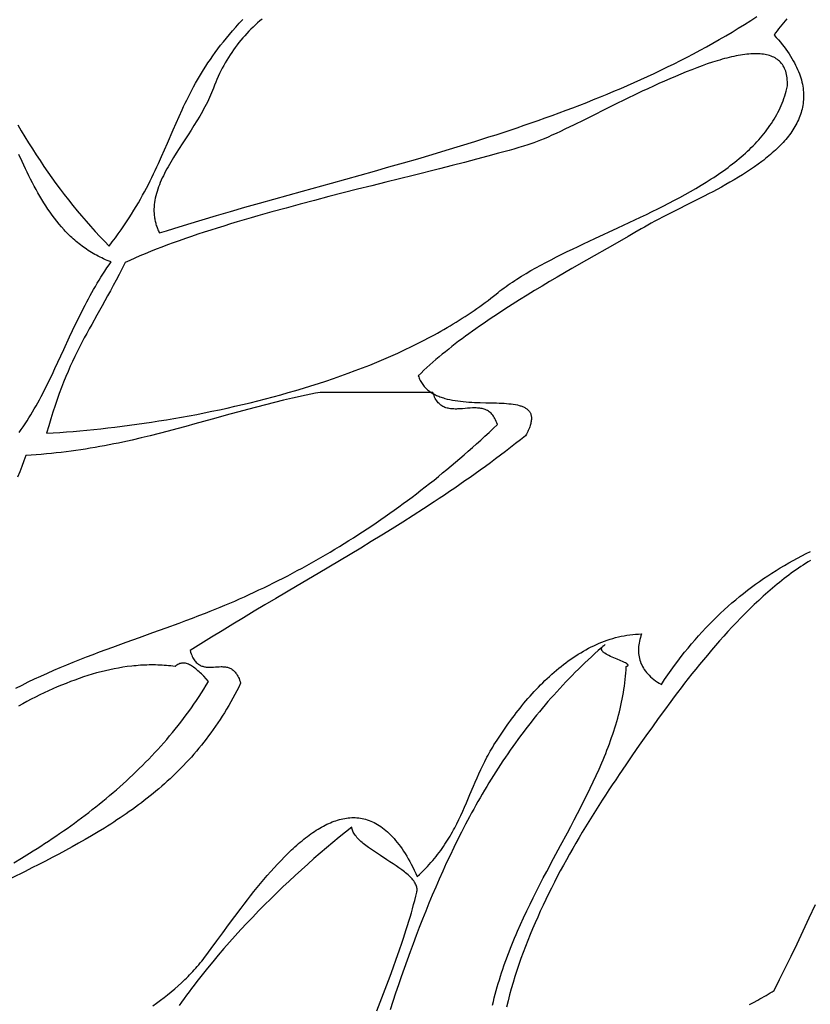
# Model space of a CAD drawing. Extents: x 0 to 600, y 0 to 588.
# Tile 44 of 55: x 336 to 385, y 193 to 254. Entities that reach past the tile are written whole.
import ezdxf

# ---------------------------------------------------------------- set-up
doc = ezdxf.new("R2010")
doc.units = 0

msp = doc.modelspace()

# ---------------------------------------------------------------- linework, layer by layer
for points in [[(383.452, 253.664), (383.247, 253.415), (383.148, 253.29), (383.049, 253.164), (382.953, 253.039), (382.859, 252.913), (382.766, 252.787), (382.675, 252.66), (382.81, 252.51), (382.94, 252.36), (383.064, 252.212), (383.182, 252.065), (383.295, 251.919), (383.402, 251.775), (383.504, 251.632), (383.601, 251.489), (383.692, 251.349), (383.778, 251.209), (383.859, 251.07), (383.934, 250.933), (384.005, 250.796), (384.071, 250.661), (384.132, 250.527), (384.187, 250.394), (384.238, 250.262), (384.285, 250.131), (384.326, 250.002), (384.364, 249.873), (384.396, 249.746), (384.424, 249.619), (384.448, 249.494), (384.467, 249.37), (384.482, 249.246), (384.492, 249.124), (384.499, 249.003), (384.501, 248.883), (384.499, 248.764), (384.493, 248.645), (384.484, 248.528), (384.47, 248.412), (384.453, 248.297), (384.431, 248.183), (384.407, 248.069), (384.378, 247.957), (384.346, 247.846), (384.31, 247.735), (384.271, 247.626), (384.229, 247.517), (384.183, 247.41), (384.134, 247.303), (384.082, 247.197), (384.026, 247.092), (383.968, 246.988), (383.906, 246.885), (383.842, 246.783), (383.775, 246.681), (383.704, 246.581), (383.631, 246.481), (383.556, 246.382), (383.477, 246.284), (383.396, 246.186), (383.313, 246.09), (383.227, 245.994), (383.139, 245.899), (383.048, 245.805), (382.955, 245.712), (382.86, 245.62), (382.762, 245.528), (382.663, 245.437), (382.561, 245.347), (382.458, 245.257), (382.352, 245.168), (382.245, 245.08), (382.136, 244.993), (382.025, 244.906), (381.912, 244.82), (381.683, 244.65), (381.447, 244.483), (381.206, 244.319), (380.96, 244.157), (380.709, 243.997), (380.454, 243.84), (380.196, 243.686), (379.935, 243.533), (379.671, 243.383), (379.405, 243.235), (379.138, 243.089), (378.87, 242.946), (378.601, 242.804), (378.332, 242.664), (377.796, 242.39), (377.265, 242.123), (376.744, 241.862), (376.237, 241.607), (375.747, 241.357), (375.51, 241.234), (375.278, 241.112), (375.053, 240.992), (374.835, 240.872), (374.624, 240.753), (374.42, 240.635), (374.028, 240.405), (373.625, 240.171), (372.792, 239.693), (371.038, 238.694), (370.129, 238.173), (369.67, 237.908), (369.207, 237.638), (368.743, 237.366), (368.278, 237.089), (367.812, 236.81), (367.347, 236.527), (366.883, 236.24), (366.421, 235.95), (365.962, 235.656), (365.506, 235.359), (365.055, 235.059), (364.609, 234.755), (364.388, 234.602), (364.168, 234.448), (363.95, 234.293), (363.734, 234.137), (363.52, 233.98), (363.308, 233.823), (363.097, 233.665), (362.889, 233.505), (362.683, 233.345), (362.479, 233.185), (362.278, 233.023), (362.079, 232.86), (361.883, 232.697), (361.689, 232.533), (361.499, 232.368), (361.311, 232.202), (361.126, 232.035), (360.944, 231.868), (360.765, 231.699), (360.59, 231.53), (360.617, 231.454), (360.646, 231.38), (360.678, 231.308), (360.712, 231.239), (360.748, 231.172), (360.787, 231.107), (360.827, 231.045), (360.87, 230.985), (360.914, 230.927), (360.961, 230.87), (361.009, 230.816), (361.06, 230.765), (361.112, 230.715), (361.166, 230.666), (361.222, 230.62), (361.279, 230.576), (361.338, 230.533), (361.399, 230.493), (361.461, 230.454), (361.525, 230.416), (361.59, 230.381), (361.657, 230.347), (361.725, 230.314), (361.794, 230.283), (361.865, 230.254), (361.937, 230.226), (362.01, 230.2), (362.084, 230.174), (362.159, 230.151), (362.235, 230.128), (362.391, 230.087), (362.55, 230.05), (362.713, 230.018), (362.878, 229.99), (363.046, 229.966), (363.216, 229.945), (363.387, 229.927), (363.56, 229.912), (363.735, 229.9), (363.909, 229.89), (364.084, 229.881), (364.434, 229.869), (364.78, 229.86), (365.119, 229.853), (365.45, 229.844), (365.61, 229.838), (365.767, 229.831), (365.921, 229.822), (366.07, 229.811), (366.215, 229.798), (366.354, 229.783), (366.489, 229.764), (366.617, 229.743), (366.74, 229.717), (366.856, 229.688), (366.912, 229.672), (366.965, 229.655), (367.017, 229.637), (367.067, 229.617), (367.116, 229.597), (367.162, 229.575), (367.206, 229.552), (367.249, 229.527), (367.289, 229.501), (367.327, 229.474), (367.363, 229.445), (367.397, 229.415), (367.428, 229.383), (367.457, 229.35), (367.484, 229.315), (367.509, 229.279), (367.531, 229.241), (367.55, 229.201), (367.567, 229.159), (367.581, 229.116), (367.593, 229.071), (367.602, 229.023), (367.608, 228.974), (367.612, 228.923), (367.613, 228.87), (367.61, 228.815), (367.605, 228.758), (367.597, 228.699), (367.586, 228.638), (367.572, 228.574), (367.555, 228.508), (367.535, 228.44), (367.511, 228.37), (367.484, 228.297), (367.454, 228.222), (367.421, 228.144), (367.384, 228.064), (367.344, 227.982), (367.3, 227.897), (367.253, 227.809), (366.944, 227.563), (366.633, 227.319), (366.322, 227.078), (366.01, 226.839), (365.697, 226.603), (365.384, 226.368), (365.07, 226.136), (364.755, 225.906), (364.439, 225.677), (364.123, 225.451), (363.806, 225.227), (363.489, 225.004), (363.17, 224.783), (362.851, 224.564), (362.532, 224.346), (362.212, 224.131), (361.891, 223.916), (361.57, 223.703), (360.926, 223.282), (360.28, 222.865), (359.632, 222.454), (358.982, 222.046), (358.33, 221.642), (357.676, 221.242), (357.022, 220.844), (356.365, 220.449), (355.708, 220.056), (354.389, 219.273), (353.067, 218.491), (351.743, 217.708), (351.079, 217.315), (350.416, 216.92), (349.752, 216.522), (349.089, 216.121), (348.425, 215.717), (347.761, 215.31), (347.098, 214.898), (346.435, 214.481), (346.466, 214.381), (346.499, 214.288), (346.534, 214.202), (346.57, 214.121), (346.608, 214.046), (346.647, 213.977), (346.688, 213.913), (346.73, 213.855), (346.773, 213.801), (346.818, 213.752), (346.863, 213.708), (346.91, 213.668), (346.958, 213.633), (347.007, 213.601), (347.057, 213.573), (347.108, 213.549), (347.16, 213.528), (347.213, 213.51), (347.267, 213.495), (347.321, 213.483), (347.376, 213.473), (347.431, 213.466), (347.487, 213.46), (347.544, 213.457), (347.6, 213.455), (347.658, 213.455), (347.773, 213.458), (347.89, 213.464), (348.006, 213.472), (348.123, 213.48), (348.239, 213.487), (348.355, 213.49), (348.412, 213.489), (348.469, 213.488), (348.525, 213.484), (348.581, 213.479), (348.636, 213.472), (348.691, 213.462), (348.745, 213.45), (348.798, 213.435), (348.85, 213.417), (348.902, 213.396), (348.953, 213.372), (349.002, 213.345), (349.051, 213.313), (349.099, 213.278), (349.145, 213.238), (349.191, 213.194), (349.235, 213.145), (349.278, 213.092), (349.319, 213.034), (349.359, 212.97), (349.398, 212.901), (349.435, 212.826), (349.471, 212.746), (349.505, 212.659), (349.537, 212.567), (349.568, 212.467), (349.45, 212.227), (349.33, 211.989), (349.208, 211.755), (349.084, 211.525), (348.958, 211.297), (348.829, 211.073), (348.699, 210.852), (348.566, 210.634), (348.432, 210.419), (348.295, 210.207), (348.157, 209.998), (348.016, 209.792), (347.874, 209.589), (347.73, 209.389), (347.584, 209.192), (347.436, 208.997), (347.287, 208.805), (347.135, 208.616), (346.982, 208.429), (346.827, 208.245), (346.671, 208.064), (346.512, 207.885), (346.353, 207.709), (346.191, 207.535), (346.028, 207.363), (345.863, 207.194), (345.697, 207.027), (345.529, 206.863), (345.36, 206.7), (345.19, 206.54), (345.017, 206.382), (344.844, 206.226), (344.669, 206.072), (344.493, 205.92), (344.315, 205.77), (344.136, 205.622), (343.956, 205.476), (343.775, 205.332), (343.592, 205.189), (343.408, 205.049), (343.223, 204.91), (343.037, 204.772), (342.849, 204.636), (342.661, 204.502), (342.471, 204.37), (342.281, 204.239), (342.089, 204.109), (341.896, 203.981), (341.703, 203.854), (341.508, 203.728), (341.313, 203.604), (341.116, 203.481), (340.721, 203.238), (340.322, 203), (339.921, 202.767), (339.516, 202.536), (339.109, 202.31), (338.699, 202.086), (338.287, 201.865), (337.873, 201.647), (337.458, 201.431), (337.04, 201.216), (336.621, 201.003), (336.201, 200.791), (335.358, 200.369)], [(335.737, 247.101), (335.959, 246.722), (336.185, 246.347), (336.414, 245.974), (336.646, 245.605), (336.881, 245.238), (337.12, 244.875), (337.363, 244.515), (337.609, 244.159), (337.858, 243.806), (338.11, 243.456), (338.367, 243.11), (338.626, 242.768), (338.889, 242.43), (339.155, 242.096), (339.425, 241.765), (339.698, 241.439), (339.975, 241.117), (340.255, 240.799), (340.538, 240.485), (340.825, 240.176), (341.115, 239.871), (341.409, 239.571), (341.606, 239.829), (341.796, 240.084), (341.979, 240.336), (342.155, 240.585), (342.325, 240.832), (342.489, 241.076), (342.648, 241.318), (342.8, 241.557), (342.947, 241.794), (343.089, 242.029), (343.226, 242.261), (343.358, 242.491), (343.486, 242.72), (343.609, 242.946), (343.729, 243.171), (343.845, 243.394), (343.957, 243.615), (344.066, 243.834), (344.172, 244.052), (344.275, 244.269), (344.376, 244.484), (344.475, 244.698), (344.665, 245.123), (344.85, 245.543), (345.03, 245.96), (345.385, 246.786), (345.563, 247.197), (345.745, 247.606), (345.931, 248.016), (346.027, 248.221), (346.125, 248.426), (346.225, 248.631), (346.328, 248.837), (346.433, 249.043), (346.541, 249.25), (346.653, 249.458), (346.768, 249.666), (346.887, 249.875), (347.009, 250.084), (347.136, 250.295), (347.267, 250.507), (347.403, 250.72), (347.543, 250.934), (347.689, 251.149), (347.84, 251.365), (347.997, 251.583), (348.16, 251.803), (348.328, 252.024), (348.503, 252.247), (348.685, 252.472), (348.873, 252.698), (349.068, 252.927), (349.271, 253.157), (349.481, 253.39), (349.699, 253.624)], [(350.907, 253.654), (350.763, 253.533), (350.621, 253.41), (350.482, 253.284), (350.346, 253.155), (350.211, 253.025), (350.08, 252.892), (349.951, 252.756), (349.824, 252.619), (349.701, 252.478), (349.58, 252.336), (349.461, 252.191), (349.345, 252.044), (349.232, 251.894), (349.122, 251.742), (349.014, 251.587), (348.91, 251.431), (348.808, 251.271), (348.709, 251.11), (348.613, 250.946), (348.519, 250.779), (348.429, 250.611), (348.342, 250.439), (348.257, 250.266), (348.176, 250.09), (348.098, 249.912), (348.022, 249.731), (347.95, 249.548), (347.881, 249.362), (347.826, 249.217), (347.768, 249.072), (347.707, 248.926), (347.642, 248.781), (347.574, 248.636), (347.503, 248.491), (347.43, 248.347), (347.354, 248.202), (347.275, 248.058), (347.195, 247.913), (347.112, 247.769), (347.028, 247.625), (346.854, 247.337), (346.675, 247.05), (346.493, 246.764), (346.308, 246.478), (345.937, 245.908), (345.754, 245.624), (345.574, 245.341), (345.399, 245.058), (345.23, 244.777), (345.148, 244.636), (345.069, 244.496), (344.991, 244.355), (344.916, 244.215), (344.844, 244.076), (344.775, 243.936), (344.708, 243.797), (344.645, 243.657), (344.585, 243.518), (344.528, 243.38), (344.476, 243.241), (344.427, 243.103), (344.382, 242.965), (344.341, 242.827), (344.305, 242.689), (344.273, 242.552), (344.247, 242.415), (344.225, 242.278), (344.208, 242.141), (344.196, 242.005), (344.19, 241.868), (344.19, 241.732), (344.195, 241.597), (344.2, 241.529), (344.207, 241.461), (344.215, 241.394), (344.224, 241.326), (344.236, 241.258), (344.248, 241.191), (344.263, 241.124), (344.279, 241.056), (344.297, 240.989), (344.316, 240.922), (344.337, 240.855), (344.36, 240.788), (344.385, 240.721), (344.412, 240.654), (344.44, 240.587), (344.47, 240.52), (344.502, 240.454), (344.536, 240.387), (344.974, 240.526), (345.414, 240.663), (346.294, 240.934), (347.177, 241.201), (348.062, 241.464), (348.95, 241.723), (349.839, 241.979), (350.73, 242.232), (351.622, 242.483), (353.409, 242.981), (355.198, 243.477), (356.987, 243.974), (357.881, 244.225), (358.774, 244.477), (359.666, 244.732), (360.556, 244.989), (361.445, 245.25), (362.332, 245.515), (363.217, 245.784), (364.1, 246.058), (364.54, 246.197), (364.98, 246.337), (365.418, 246.479), (365.857, 246.622), (366.294, 246.767), (366.73, 246.914), (367.166, 247.062), (367.6, 247.212), (368.034, 247.364), (368.467, 247.518), (368.899, 247.673), (369.33, 247.831), (369.759, 247.991), (370.188, 248.153), (370.615, 248.317), (371.042, 248.483), (371.467, 248.652), (371.891, 248.823), (372.313, 248.997), (372.735, 249.173), (373.155, 249.351), (373.573, 249.533), (373.991, 249.717), (374.406, 249.903), (374.821, 250.093), (375.234, 250.285), (375.645, 250.481), (376.055, 250.679), (376.463, 250.881), (376.87, 251.085), (377.274, 251.293), (377.678, 251.504), (378.079, 251.718), (378.479, 251.936), (378.877, 252.157), (379.273, 252.382), (379.667, 252.61), (380.06, 252.842), (380.45, 253.078), (380.839, 253.317), (381.225, 253.56), (381.61, 253.807)], [(335.826, 228.009), (335.952, 228.189), (336.075, 228.37), (336.196, 228.552), (336.315, 228.735), (336.431, 228.919), (336.544, 229.105), (336.656, 229.291), (336.765, 229.478), (336.873, 229.666), (336.978, 229.855), (337.082, 230.045), (337.185, 230.235), (337.285, 230.426), (337.385, 230.618), (337.483, 230.811), (337.675, 231.198), (337.864, 231.586), (338.049, 231.977), (338.232, 232.369), (338.595, 233.157), (338.958, 233.947), (339.142, 234.342), (339.329, 234.736), (339.52, 235.13), (339.714, 235.522), (339.914, 235.913), (340.017, 236.108), (340.121, 236.303), (340.226, 236.497), (340.334, 236.69), (340.443, 236.883), (340.554, 237.075), (340.668, 237.267), (340.784, 237.457), (340.902, 237.647), (341.023, 237.837), (341.146, 238.025), (341.272, 238.213), (341.401, 238.399), (341.532, 238.585), (341.414, 238.631), (341.297, 238.679), (341.181, 238.729), (341.067, 238.78), (340.955, 238.833), (340.844, 238.887), (340.735, 238.942), (340.628, 238.999), (340.522, 239.058), (340.417, 239.118), (340.314, 239.179), (340.213, 239.242), (340.113, 239.306), (340.014, 239.371), (339.917, 239.438), (339.821, 239.506), (339.726, 239.576), (339.633, 239.646), (339.541, 239.718), (339.45, 239.791), (339.361, 239.866), (339.273, 239.941), (339.186, 240.018), (339.1, 240.096), (339.016, 240.175), (338.933, 240.255), (338.85, 240.336), (338.769, 240.418), (338.689, 240.502), (338.611, 240.586), (338.456, 240.758), (338.306, 240.933), (338.159, 241.113), (338.017, 241.296), (337.878, 241.482), (337.742, 241.672), (337.609, 241.865), (337.48, 242.061), (337.354, 242.259), (337.23, 242.461), (337.109, 242.665), (336.991, 242.871), (336.874, 243.079), (336.76, 243.29), (336.648, 243.502), (336.537, 243.716), (336.428, 243.932), (336.321, 244.149), (336.214, 244.367), (336.005, 244.807), (335.799, 245.25)], [(335.618, 212.154), (336.005, 212.349), (336.394, 212.54), (336.786, 212.727), (337.181, 212.909), (337.578, 213.087), (337.977, 213.262), (338.379, 213.433), (338.782, 213.601), (339.187, 213.766), (339.593, 213.928), (340.001, 214.088), (340.411, 214.245), (340.821, 214.401), (341.232, 214.554), (341.643, 214.706), (342.468, 215.007), (343.294, 215.304), (344.118, 215.6), (344.94, 215.896), (345.759, 216.195), (346.167, 216.346), (346.573, 216.498), (346.977, 216.652), (347.38, 216.807), (347.685, 216.927), (347.99, 217.05), (348.294, 217.174), (348.598, 217.3), (348.901, 217.429), (349.204, 217.559), (349.506, 217.692), (349.807, 217.826), (350.108, 217.963), (350.408, 218.102), (350.708, 218.243), (351.007, 218.386), (351.306, 218.531), (351.604, 218.678), (351.901, 218.827), (352.198, 218.978), (352.494, 219.131), (352.789, 219.286), (353.084, 219.443), (353.378, 219.603), (353.671, 219.764), (353.964, 219.927), (354.256, 220.092), (354.547, 220.259), (354.838, 220.428), (355.127, 220.599), (355.416, 220.772), (355.705, 220.947), (355.992, 221.124), (356.279, 221.303), (356.565, 221.484), (356.85, 221.667), (357.134, 221.852), (357.418, 222.038), (357.701, 222.227), (357.983, 222.417), (358.264, 222.61), (358.544, 222.804), (358.823, 223), (359.102, 223.198), (359.379, 223.398), (359.656, 223.6), (359.932, 223.803), (360.207, 224.009), (360.481, 224.216), (360.754, 224.425), (361.026, 224.636), (361.297, 224.849), (361.568, 225.064), (361.837, 225.28), (362.105, 225.499), (362.372, 225.719), (362.639, 225.941), (362.904, 226.165), (363.168, 226.39), (363.432, 226.618), (363.694, 226.847), (363.955, 227.078), (364.215, 227.31), (364.474, 227.545), (364.732, 227.781), (364.989, 228.019), (365.245, 228.259), (365.5, 228.5), (365.5, 228.5), (365.467, 228.603), (365.432, 228.7), (365.393, 228.789), (365.353, 228.873), (365.309, 228.95), (365.263, 229.021), (365.215, 229.086), (365.164, 229.146), (365.111, 229.201), (365.056, 229.25), (364.999, 229.295), (364.94, 229.335), (364.88, 229.37), (364.817, 229.402), (364.753, 229.429), (364.688, 229.453), (364.62, 229.473), (364.552, 229.49), (364.482, 229.503), (364.411, 229.514), (364.339, 229.522), (364.266, 229.528), (364.192, 229.531), (364.117, 229.533), (364.042, 229.533), (363.965, 229.531), (363.812, 229.524), (363.656, 229.513), (363.5, 229.5), (363.344, 229.487), (363.188, 229.476), (363.035, 229.469), (362.958, 229.467), (362.883, 229.467), (362.808, 229.469), (362.734, 229.472), (362.661, 229.478), (362.589, 229.486), (362.518, 229.497), (362.448, 229.51), (362.38, 229.527), (362.312, 229.547), (362.247, 229.571), (362.183, 229.598), (362.12, 229.63), (362.06, 229.665), (362.001, 229.705), (361.944, 229.75), (361.889, 229.799), (361.836, 229.854), (361.785, 229.914), (361.737, 229.979), (361.691, 230.05), (361.647, 230.127), (361.607, 230.211), (361.568, 230.3), (361.533, 230.397), (361.5, 230.5), (354.5, 230.5), (354.211, 230.444), (353.923, 230.387), (353.637, 230.328), (353.351, 230.267), (353.067, 230.205), (352.784, 230.141), (352.221, 230.01), (351.662, 229.875), (351.106, 229.735), (350.553, 229.591), (350.002, 229.445), (349.453, 229.296), (348.905, 229.146), (347.811, 228.842), (346.718, 228.538), (346.17, 228.388), (345.62, 228.239), (345.069, 228.093), (344.515, 227.95), (343.958, 227.81), (343.399, 227.675), (342.835, 227.544), (342.551, 227.481), (342.267, 227.419), (341.981, 227.358), (341.694, 227.299), (341.406, 227.242), (341.116, 227.187), (340.825, 227.133), (340.533, 227.081), (340.239, 227.031), (339.943, 226.983), (339.646, 226.937), (339.347, 226.893), (339.046, 226.852), (338.743, 226.812), (338.439, 226.776), (338.132, 226.741), (337.824, 226.709), (337.514, 226.68), (337.201, 226.653), (336.886, 226.63), (336.569, 226.608), (336.25, 226.59), (336.124, 226.249), (335.994, 225.911), (335.859, 225.575), (335.721, 225.243)], [(344.125, 192.463), (344.358, 192.629), (344.588, 192.798), (344.815, 192.97), (345.039, 193.145), (345.259, 193.324), (345.476, 193.506), (345.688, 193.692), (345.898, 193.882), (346.103, 194.077), (346.204, 194.175), (346.304, 194.275), (346.403, 194.376), (346.5, 194.478), (346.597, 194.581), (346.693, 194.685), (346.787, 194.79), (346.881, 194.897), (346.973, 195.005), (347.064, 195.114), (347.154, 195.224), (347.242, 195.336), (347.329, 195.449), (347.415, 195.563), (347.75, 196.017), (348.098, 196.491), (348.456, 196.981), (348.825, 197.484), (349.204, 197.995), (349.592, 198.511), (349.79, 198.769), (349.989, 199.027), (350.19, 199.284), (350.394, 199.539), (350.599, 199.793), (350.805, 200.045), (351.013, 200.293), (351.223, 200.538), (351.434, 200.78), (351.646, 201.017), (351.86, 201.249), (352.074, 201.475), (352.29, 201.696), (352.507, 201.911), (352.724, 202.119), (352.833, 202.22), (352.942, 202.319), (353.052, 202.417), (353.161, 202.512), (353.271, 202.605), (353.381, 202.696), (353.49, 202.785), (353.6, 202.872), (353.711, 202.956), (353.821, 203.038), (353.931, 203.117), (354.041, 203.194), (354.152, 203.269), (354.262, 203.34), (354.373, 203.409), (354.483, 203.476), (354.593, 203.539), (354.704, 203.599), (354.814, 203.657), (354.925, 203.712), (355.035, 203.763), (355.145, 203.812), (355.256, 203.857), (355.366, 203.899), (355.476, 203.937), (355.586, 203.972), (355.696, 204.004), (355.806, 204.032), (355.915, 204.057), (356.025, 204.078), (356.134, 204.095), (356.243, 204.109), (356.352, 204.119), (356.461, 204.125), (356.57, 204.127), (356.678, 204.125), (356.787, 204.119), (356.895, 204.108), (357.002, 204.094), (357.11, 204.075), (357.217, 204.052), (357.324, 204.025), (357.43, 203.993), (357.537, 203.957), (357.643, 203.916), (357.749, 203.87), (357.854, 203.82), (357.959, 203.765), (358.064, 203.705), (358.168, 203.641), (358.272, 203.571), (358.375, 203.497), (358.478, 203.417), (358.581, 203.332), (358.683, 203.243), (358.785, 203.147), (358.887, 203.047), (358.988, 202.941), (359.088, 202.83), (359.188, 202.713), (359.287, 202.591), (359.386, 202.463), (359.485, 202.329), (359.583, 202.19), (359.68, 202.045), (359.777, 201.894), (359.873, 201.737), (359.969, 201.574), (360.064, 201.405), (360.159, 201.23), (360.252, 201.048), (360.346, 200.861), (360.438, 200.667), (360.53, 200.467), (360.663, 200.59), (360.791, 200.714), (360.916, 200.838), (361.037, 200.962), (361.155, 201.086), (361.269, 201.211), (361.38, 201.336), (361.488, 201.461), (361.593, 201.587), (361.694, 201.713), (361.793, 201.839), (361.889, 201.965), (361.982, 202.091), (362.072, 202.218), (362.16, 202.345), (362.245, 202.472), (362.328, 202.599), (362.409, 202.726), (362.488, 202.854), (362.564, 202.982), (362.638, 203.109), (362.711, 203.237), (362.782, 203.365), (362.851, 203.494), (362.984, 203.75), (363.112, 204.008), (363.234, 204.265), (363.352, 204.523), (363.467, 204.781), (363.58, 205.039), (363.799, 205.556), (364.017, 206.072), (364.127, 206.33), (364.239, 206.587), (364.353, 206.844), (364.471, 207.101), (364.593, 207.358), (364.72, 207.614), (364.852, 207.869), (364.921, 207.996), (364.991, 208.124), (365.063, 208.251), (365.137, 208.378), (365.212, 208.504), (365.29, 208.631), (365.484, 208.937), (365.685, 209.244), (365.893, 209.551), (366.107, 209.858), (366.216, 210.011), (366.328, 210.164), (366.44, 210.316), (366.555, 210.468), (366.671, 210.619), (366.788, 210.77), (366.907, 210.92), (367.028, 211.069), (367.15, 211.217), (367.274, 211.364), (367.399, 211.509), (367.526, 211.654), (367.654, 211.797), (367.784, 211.939), (367.915, 212.08), (368.048, 212.219), (368.182, 212.356), (368.317, 212.492), (368.454, 212.625), (368.593, 212.757), (368.733, 212.887), (368.874, 213.015), (369.017, 213.141), (369.161, 213.264), (369.307, 213.385), (369.454, 213.504), (369.602, 213.62), (369.751, 213.734), (369.902, 213.845), (370.055, 213.953), (370.208, 214.058), (370.363, 214.161), (370.519, 214.26), (370.677, 214.356), (370.836, 214.45), (370.996, 214.539), (371.157, 214.626), (371.319, 214.709), (371.483, 214.789), (371.648, 214.865), (371.814, 214.937), (371.982, 215.005), (372.15, 215.07), (372.32, 215.131), (372.491, 215.187), (372.663, 215.24), (372.837, 215.288), (373.011, 215.332), (373.187, 215.372), (373.363, 215.407), (373.541, 215.437), (373.72, 215.463), (373.9, 215.484), (374.081, 215.501), (374.263, 215.512), (374.447, 215.519), (374.408, 215.403), (374.374, 215.289), (374.344, 215.176), (374.318, 215.063), (374.297, 214.951), (374.28, 214.84), (374.267, 214.73), (374.26, 214.621), (374.257, 214.513), (374.258, 214.407), (374.265, 214.301), (374.277, 214.196), (374.293, 214.093), (374.315, 213.99), (374.342, 213.889), (374.374, 213.789), (374.412, 213.691), (374.455, 213.593), (374.504, 213.497), (374.558, 213.402), (374.618, 213.309), (374.684, 213.217), (374.756, 213.127), (374.833, 213.038), (374.917, 212.951), (375.007, 212.865), (375.103, 212.78), (375.205, 212.698), (375.313, 212.617), (375.428, 212.537), (375.55, 212.46), (375.678, 212.384), (375.878, 212.685), (376.08, 212.981), (376.284, 213.272), (376.49, 213.557), (376.698, 213.837), (376.908, 214.112), (377.12, 214.381), (377.333, 214.645), (377.549, 214.905), (377.767, 215.159), (377.986, 215.408), (378.208, 215.652), (378.431, 215.891), (378.657, 216.126), (378.884, 216.356), (379.114, 216.581), (379.345, 216.802), (379.578, 217.018), (379.814, 217.23), (380.051, 217.438), (380.29, 217.641), (380.531, 217.84), (380.775, 218.035), (381.02, 218.225), (381.267, 218.412), (381.516, 218.595), (381.767, 218.773), (382.02, 218.948), (382.275, 219.12), (382.532, 219.287), (382.791, 219.451), (383.052, 219.611), (383.315, 219.768), (383.58, 219.921), (383.847, 220.071), (384.116, 220.218), (384.387, 220.361), (384.66, 220.501), (384.935, 220.638)], [(384.929, 220.074), (384.779, 219.982), (384.629, 219.889), (384.48, 219.793), (384.33, 219.694), (384.182, 219.594), (384.033, 219.491), (383.885, 219.387), (383.737, 219.28), (383.59, 219.171), (383.443, 219.061), (383.296, 218.948), (383.15, 218.834), (383.004, 218.717), (382.859, 218.599), (382.714, 218.48), (382.57, 218.358), (382.426, 218.235), (382.283, 218.111), (381.998, 217.858), (381.715, 217.599), (381.434, 217.335), (381.156, 217.066), (380.881, 216.793), (380.608, 216.516), (380.337, 216.236), (380.07, 215.953), (379.805, 215.667), (379.544, 215.378), (379.286, 215.088), (379.031, 214.796), (378.779, 214.504), (378.531, 214.21), (378.287, 213.917), (378.046, 213.623), (377.809, 213.331), (377.576, 213.039), (377.347, 212.749), (377.122, 212.46), (376.902, 212.174), (376.685, 211.89), (376.474, 211.61), (376.267, 211.333), (375.867, 210.791), (375.486, 210.268), (375.126, 209.767), (374.719, 209.195), (374.307, 208.61), (373.891, 208.015), (373.472, 207.409), (373.053, 206.792), (372.843, 206.479), (372.633, 206.165), (372.423, 205.847), (372.214, 205.527), (372.005, 205.205), (371.797, 204.881), (371.59, 204.554), (371.384, 204.225), (371.178, 203.893), (370.974, 203.56), (370.772, 203.224), (370.571, 202.886), (370.372, 202.547), (370.175, 202.205), (369.979, 201.861), (369.786, 201.515), (369.595, 201.168), (369.406, 200.819), (369.22, 200.467), (369.037, 200.115), (368.856, 199.76), (368.679, 199.404), (368.505, 199.046), (368.334, 198.687), (368.166, 198.326), (368.002, 197.963), (367.842, 197.6), (367.685, 197.234), (367.533, 196.868), (367.385, 196.5), (367.241, 196.131), (367.101, 195.761), (366.966, 195.389), (366.836, 195.016), (366.711, 194.643), (366.591, 194.268), (366.475, 193.892), (366.366, 193.516), (366.261, 193.138), (366.163, 192.76), (366.07, 192.38)], [(365.202, 192.503), (365.255, 192.729), (365.311, 192.954), (365.369, 193.178), (365.429, 193.401), (365.491, 193.624), (365.556, 193.846), (365.622, 194.067), (365.691, 194.287), (365.762, 194.506), (365.835, 194.725), (365.91, 194.942), (365.987, 195.16), (366.066, 195.376), (366.146, 195.592), (366.228, 195.807), (366.312, 196.021), (366.397, 196.234), (366.484, 196.447), (366.572, 196.66), (366.662, 196.871), (366.753, 197.082), (366.939, 197.503), (367.131, 197.921), (367.326, 198.337), (367.525, 198.75), (367.728, 199.162), (367.934, 199.572), (368.142, 199.98), (368.352, 200.386), (368.564, 200.79), (368.991, 201.595), (369.42, 202.395), (369.845, 203.19), (370.056, 203.586), (370.265, 203.982), (370.471, 204.376), (370.675, 204.77), (370.875, 205.164), (371.071, 205.557), (371.263, 205.95), (371.45, 206.343), (371.633, 206.736), (371.809, 207.129), (371.98, 207.522), (372.062, 207.718), (372.144, 207.915), (372.223, 208.111), (372.301, 208.308), (372.376, 208.505), (372.45, 208.702), (372.522, 208.899), (372.592, 209.096), (372.66, 209.294), (372.725, 209.492), (372.788, 209.689), (372.85, 209.887), (372.908, 210.086), (372.965, 210.284), (373.019, 210.483), (373.07, 210.682), (373.12, 210.881), (373.166, 211.08), (373.21, 211.28), (373.251, 211.48), (373.289, 211.68), (373.325, 211.881), (373.357, 212.082), (373.387, 212.284), (373.413, 212.485), (373.437, 212.687), (373.458, 212.89), (373.475, 213.093), (373.489, 213.296), (373.5, 213.5), (373.5, 213.5), (373.532, 213.51), (373.558, 213.521), (373.578, 213.532), (373.594, 213.543), (373.605, 213.555), (373.611, 213.568), (373.613, 213.581), (373.61, 213.594), (373.603, 213.608), (373.592, 213.622), (373.578, 213.637), (373.559, 213.652), (373.538, 213.667), (373.513, 213.683), (373.454, 213.716), (373.384, 213.751), (373.306, 213.787), (373.126, 213.863), (372.927, 213.945), (372.72, 214.032), (372.617, 214.077), (372.517, 214.123), (372.42, 214.171), (372.329, 214.219), (372.245, 214.268), (372.169, 214.318), (372.135, 214.344), (372.103, 214.369), (372.075, 214.395), (372.049, 214.421), (372.026, 214.447), (372.007, 214.474), (371.991, 214.5), (371.979, 214.527), (371.971, 214.554), (371.967, 214.581), (371.967, 214.608), (371.972, 214.636), (371.981, 214.663), (371.996, 214.691), (372.015, 214.718), (372.039, 214.746), (372.069, 214.774), (372.105, 214.802), (372.146, 214.83), (372.193, 214.859), (371.977, 214.673), (371.764, 214.485), (371.553, 214.296), (371.344, 214.106), (371.137, 213.915), (370.932, 213.723), (370.73, 213.529), (370.529, 213.334), (370.331, 213.138), (370.135, 212.94), (369.941, 212.742), (369.748, 212.542), (369.558, 212.341), (369.37, 212.139), (369.184, 211.935), (369, 211.731), (368.817, 211.525), (368.637, 211.319), (368.459, 211.111), (368.282, 210.902), (368.107, 210.692), (367.934, 210.481), (367.763, 210.269), (367.594, 210.056), (367.427, 209.842), (367.261, 209.626), (367.097, 209.41), (366.935, 209.193), (366.775, 208.975), (366.616, 208.756), (366.459, 208.536), (366.304, 208.314), (366.15, 208.092), (365.998, 207.869), (365.848, 207.646), (365.699, 207.421), (365.552, 207.195), (365.406, 206.969), (365.262, 206.741), (365.12, 206.513), (364.978, 206.284), (364.839, 206.054), (364.701, 205.823), (364.564, 205.591), (364.429, 205.359), (364.295, 205.126), (364.163, 204.892), (364.032, 204.657), (363.902, 204.422), (363.774, 204.185), (363.647, 203.948), (363.521, 203.711), (363.274, 203.233), (363.031, 202.753), (362.794, 202.27), (362.561, 201.785), (362.333, 201.297), (362.109, 200.807), (361.889, 200.314), (361.674, 199.819), (361.463, 199.323), (361.255, 198.824), (361.052, 198.323), (360.851, 197.821), (360.655, 197.316), (360.461, 196.81), (360.271, 196.303), (360.084, 195.794), (359.899, 195.284), (359.717, 194.773), (359.538, 194.26), (359.361, 193.747), (359.187, 193.232), (359.015, 192.717), (358.844, 192.2)], [(335.497, 201.329), (335.98, 201.619), (336.459, 201.914), (336.697, 202.063), (336.935, 202.213), (337.171, 202.364), (337.407, 202.517), (337.641, 202.671), (337.874, 202.826), (338.106, 202.983), (338.337, 203.14), (338.567, 203.3), (338.796, 203.46), (339.024, 203.622), (339.25, 203.785), (339.475, 203.95), (339.699, 204.116), (339.921, 204.283), (340.142, 204.452), (340.362, 204.623), (340.581, 204.795), (340.798, 204.968), (341.013, 205.143), (341.227, 205.319), (341.44, 205.497), (341.651, 205.677), (341.861, 205.858), (342.068, 206.04), (342.275, 206.224), (342.479, 206.41), (342.683, 206.598), (342.884, 206.787), (343.084, 206.978), (343.281, 207.17), (343.478, 207.364), (343.672, 207.56), (343.864, 207.758), (344.055, 207.957), (344.244, 208.159), (344.431, 208.361), (344.616, 208.566), (344.799, 208.773), (344.98, 208.981), (345.159, 209.191), (345.336, 209.403), (345.51, 209.617), (345.683, 209.833), (345.854, 210.051), (346.022, 210.271), (346.189, 210.492), (346.353, 210.716), (346.515, 210.942), (346.674, 211.169), (346.831, 211.399), (346.986, 211.63), (347.139, 211.864), (347.289, 212.1), (347.437, 212.337), (347.583, 212.577), (347.429, 212.741), (347.28, 212.895), (347.134, 213.04), (347.063, 213.108), (346.993, 213.174), (346.923, 213.236), (346.855, 213.295), (346.787, 213.351), (346.72, 213.404), (346.654, 213.453), (346.589, 213.498), (346.524, 213.539), (346.46, 213.576), (346.396, 213.609), (346.334, 213.637), (346.271, 213.661), (346.21, 213.681), (346.149, 213.696), (346.088, 213.705), (346.028, 213.71), (345.968, 213.709), (345.908, 213.704), (345.849, 213.692), (345.79, 213.675), (345.732, 213.652), (345.674, 213.623), (345.616, 213.589), (345.558, 213.547), (345.5, 213.5), (345.5, 213.5), (345.367, 213.517), (345.233, 213.533), (345.099, 213.547), (344.966, 213.559), (344.832, 213.569), (344.698, 213.578), (344.563, 213.585), (344.429, 213.59), (344.295, 213.593), (344.16, 213.595), (344.025, 213.595), (343.891, 213.593), (343.756, 213.59), (343.621, 213.585), (343.486, 213.579), (343.35, 213.571), (343.215, 213.561), (343.08, 213.55), (342.944, 213.537), (342.809, 213.523), (342.538, 213.49), (342.266, 213.45), (341.995, 213.405), (341.723, 213.355), (341.451, 213.298), (341.179, 213.237), (340.907, 213.17), (340.635, 213.097), (340.363, 213.02), (340.091, 212.937), (339.819, 212.85), (339.548, 212.758), (339.276, 212.661), (339.005, 212.56), (338.734, 212.454), (338.463, 212.344), (338.192, 212.23), (337.922, 212.112), (337.652, 211.99), (337.383, 211.865), (337.114, 211.735), (336.846, 211.602), (336.578, 211.466), (336.311, 211.326), (336.044, 211.183), (335.778, 211.037)], [(358.025, 192.149), (358.437, 193.22), (358.64, 193.753), (358.84, 194.285), (359.035, 194.816), (359.227, 195.344), (359.413, 195.871), (359.593, 196.396), (359.68, 196.658), (359.766, 196.919), (359.849, 197.18), (359.931, 197.44), (360.01, 197.7), (360.088, 197.959), (360.163, 198.217), (360.235, 198.475), (360.305, 198.732), (360.373, 198.989), (360.438, 199.245), (360.5, 199.5), (360.5, 199.5), (360.507, 199.532), (360.512, 199.564), (360.516, 199.595), (360.518, 199.627), (360.519, 199.659), (360.518, 199.69), (360.515, 199.722), (360.511, 199.754), (360.498, 199.817), (360.48, 199.88), (360.456, 199.944), (360.427, 200.007), (360.392, 200.07), (360.353, 200.133), (360.309, 200.196), (360.26, 200.259), (360.207, 200.322), (360.15, 200.385), (360.088, 200.448), (360.024, 200.511), (359.955, 200.574), (359.883, 200.637), (359.809, 200.7), (359.731, 200.763), (359.65, 200.826), (359.567, 200.889), (359.394, 201.014), (359.214, 201.14), (359.027, 201.265), (358.836, 201.391), (358.642, 201.516), (358.252, 201.768), (358.059, 201.893), (357.87, 202.019), (357.686, 202.145), (357.508, 202.271), (357.34, 202.397), (357.259, 202.46), (357.181, 202.523), (357.106, 202.587), (357.034, 202.65), (356.966, 202.713), (356.9, 202.776), (356.839, 202.84), (356.782, 202.903), (356.728, 202.966), (356.68, 203.03), (356.635, 203.093), (356.595, 203.157), (356.561, 203.221), (356.531, 203.284), (356.507, 203.348), (356.488, 203.412), (356.475, 203.476), (356.471, 203.508), (356.468, 203.54), (356.076, 203.226), (355.683, 202.907), (355.291, 202.583), (354.9, 202.254), (354.509, 201.92), (354.119, 201.582), (353.73, 201.239), (353.343, 200.892), (352.957, 200.54), (352.573, 200.184), (352.191, 199.824), (351.811, 199.46), (351.434, 199.091), (351.059, 198.718), (350.687, 198.341), (350.318, 197.961), (349.953, 197.576), (349.591, 197.188), (349.233, 196.796), (348.879, 196.4), (348.529, 196.001), (348.183, 195.598), (347.842, 195.192), (347.506, 194.783), (347.34, 194.577), (347.175, 194.37), (347.011, 194.163), (346.849, 193.955), (346.688, 193.746), (346.528, 193.536), (346.37, 193.325), (346.214, 193.114), (346.059, 192.902), (345.905, 192.689), (345.753, 192.475)], [(381.139, 192.539), (381.401, 192.671), (381.661, 192.808), (381.79, 192.878), (381.919, 192.95), (382.046, 193.023), (382.173, 193.098), (382.299, 193.174), (382.424, 193.252), (382.548, 193.331), (382.672, 193.412), (383.012, 194.083), (383.365, 194.793), (383.729, 195.537), (384.101, 196.309), (384.478, 197.103), (384.857, 197.913), (385.234, 198.734)]]:
    msp.add_lwpolyline(points)
msp.add_lwpolyline([(383.5, 249.5), (383.502, 249.631), (383.499, 249.758), (383.492, 249.879), (383.481, 249.996), (383.464, 250.107), (383.444, 250.214), (383.419, 250.316), (383.39, 250.414), (383.357, 250.507), (383.319, 250.595), (383.278, 250.678), (383.232, 250.758), (383.183, 250.832), (383.129, 250.903), (383.072, 250.969), (383.011, 251.031), (382.947, 251.089), (382.879, 251.143), (382.807, 251.193), (382.731, 251.238), (382.653, 251.28), (382.571, 251.318), (382.485, 251.352), (382.396, 251.383), (382.304, 251.41), (382.209, 251.433), (382.111, 251.453), (382.01, 251.469), (381.906, 251.482), (381.799, 251.491), (381.689, 251.497), (381.577, 251.5), (381.461, 251.5), (381.344, 251.496), (381.223, 251.49), (381.1, 251.48), (380.975, 251.468), (380.847, 251.453), (380.717, 251.434), (380.584, 251.414), (380.45, 251.39), (380.313, 251.364), (380.174, 251.335), (380.033, 251.304), (379.89, 251.27), (379.746, 251.233), (379.599, 251.195), (379.451, 251.154), (379.301, 251.111), (379.149, 251.066), (378.996, 251.019), (378.842, 250.969), (378.528, 250.865), (378.209, 250.753), (377.885, 250.634), (377.557, 250.508), (377.225, 250.377), (376.89, 250.24), (376.552, 250.098), (376.211, 249.952), (375.869, 249.801), (375.526, 249.647), (375.181, 249.49), (374.836, 249.331), (374.492, 249.169), (374.148, 249.005), (373.464, 248.676), (372.789, 248.345), (372.127, 248.017), (371.481, 247.697), (370.856, 247.387), (370.256, 247.092), (369.684, 246.816), (369.41, 246.686), (369.145, 246.562), (368.888, 246.444), (368.642, 246.334), (368.406, 246.231), (368.18, 246.136), (367.965, 246.05), (367.762, 245.973), (367.572, 245.905), (367.393, 245.847), (367.115, 245.763), (366.827, 245.677), (366.53, 245.59), (366.222, 245.503), (365.58, 245.324), (364.904, 245.141), (364.197, 244.955), (363.46, 244.763), (362.697, 244.568), (361.909, 244.369), (360.273, 243.959), (358.571, 243.534), (357.701, 243.316), (356.823, 243.094), (355.939, 242.868), (355.051, 242.639), (354.161, 242.407), (353.273, 242.171), (352.389, 241.932), (351.512, 241.69), (350.643, 241.444), (350.213, 241.32), (349.786, 241.195), (349.362, 241.07), (348.943, 240.943), (348.527, 240.816), (348.116, 240.688), (347.71, 240.56), (347.309, 240.431), (346.913, 240.301), (346.523, 240.17), (346.139, 240.038), (345.762, 239.906), (345.391, 239.773), (345.027, 239.64), (344.67, 239.505), (344.321, 239.371), (343.98, 239.235), (343.647, 239.099), (343.323, 238.962), (343.008, 238.824), (342.702, 238.686), (342.405, 238.547), (342.216, 238.172), (342.029, 237.811), (341.846, 237.462), (341.666, 237.125), (341.489, 236.799), (341.315, 236.482), (340.975, 235.872), (340.646, 235.287), (340.327, 234.717), (340.171, 234.436), (340.017, 234.155), (339.866, 233.874), (339.716, 233.591), (339.569, 233.306), (339.423, 233.016), (339.279, 232.723), (339.137, 232.423), (338.996, 232.116), (338.857, 231.801), (338.719, 231.476), (338.583, 231.142), (338.448, 230.796), (338.314, 230.437), (338.182, 230.065), (338.05, 229.678), (337.919, 229.276), (337.789, 228.856), (337.66, 228.418), (337.531, 227.961), (337.933, 227.986), (338.341, 228.014), (338.754, 228.044), (339.172, 228.078), (339.594, 228.115), (340.022, 228.154), (340.453, 228.197), (340.889, 228.243), (341.329, 228.292), (341.773, 228.344), (342.22, 228.4), (342.671, 228.459), (343.124, 228.521), (343.581, 228.586), (344.04, 228.654), (344.502, 228.726), (344.966, 228.802), (345.433, 228.88), (345.901, 228.962), (346.37, 229.048), (346.841, 229.137), (347.314, 229.229), (347.787, 229.325), (348.261, 229.424), (348.736, 229.527), (349.211, 229.634), (349.686, 229.744), (350.161, 229.858), (350.636, 229.976), (351.111, 230.097), (351.584, 230.222), (352.057, 230.35), (352.528, 230.483), (352.999, 230.619), (353.467, 230.759), (353.934, 230.903), (354.399, 231.051), (354.862, 231.203), (355.322, 231.358), (355.78, 231.518), (356.235, 231.681), (356.686, 231.849), (357.135, 232.02), (357.58, 232.196), (358.021, 232.375), (358.459, 232.559), (358.892, 232.747), (359.321, 232.939), (359.745, 233.135), (360.165, 233.336), (360.373, 233.438), (360.58, 233.541), (360.785, 233.644), (360.989, 233.749), (361.192, 233.856), (361.393, 233.963), (361.593, 234.071), (361.792, 234.18), (361.989, 234.291), (362.184, 234.402), (362.378, 234.515), (362.571, 234.628), (362.762, 234.743), (362.951, 234.859), (363.139, 234.976), (363.325, 235.094), (363.51, 235.213), (363.692, 235.333), (363.873, 235.455), (364.053, 235.577), (364.23, 235.701), (364.406, 235.826), (364.58, 235.952), (364.752, 236.079), (364.922, 236.207), (365.09, 236.336), (365.256, 236.466), (365.421, 236.598), (365.54, 236.693), (365.662, 236.788), (365.786, 236.882), (365.912, 236.975), (366.041, 237.068), (366.171, 237.16), (366.304, 237.251), (366.439, 237.342), (366.575, 237.432), (366.714, 237.521), (366.997, 237.699), (367.288, 237.875), (367.585, 238.048), (367.889, 238.221), (368.199, 238.391), (368.515, 238.56), (368.836, 238.728), (369.162, 238.895), (369.492, 239.061), (369.827, 239.226), (370.166, 239.39), (370.508, 239.554), (370.853, 239.717), (371.552, 240.044), (372.968, 240.7), (373.681, 241.032), (374.392, 241.368), (374.746, 241.538), (375.099, 241.709), (375.45, 241.882), (375.798, 242.057), (376.144, 242.234), (376.487, 242.412), (376.827, 242.593), (377.163, 242.777), (377.494, 242.963), (377.821, 243.151), (378.144, 243.343), (378.461, 243.538), (378.772, 243.735), (378.926, 243.835), (379.078, 243.936), (379.228, 244.038), (379.376, 244.141), (379.523, 244.244), (379.669, 244.349), (379.812, 244.454), (379.954, 244.56), (380.093, 244.668), (380.231, 244.776), (380.367, 244.885), (380.5, 244.996), (380.632, 245.107), (380.762, 245.22), (380.889, 245.333), (381.014, 245.448), (381.137, 245.564), (381.258, 245.681), (381.376, 245.799), (381.491, 245.919), (381.605, 246.039), (381.716, 246.161), (381.824, 246.284), (381.93, 246.408), (382.033, 246.534), (382.133, 246.661), (382.23, 246.789), (382.325, 246.918), (382.417, 247.049), (382.506, 247.181), (382.592, 247.315), (382.675, 247.45), (382.756, 247.587), (382.833, 247.725), (382.907, 247.864), (382.977, 248.005), (383.045, 248.147), (383.109, 248.291), (383.17, 248.437), (383.228, 248.584), (383.282, 248.732), (383.333, 248.883), (383.38, 249.035), (383.423, 249.188), (383.464, 249.343), (383.5, 249.5)], close=True)

doc.saveas('drawing.dxf')
